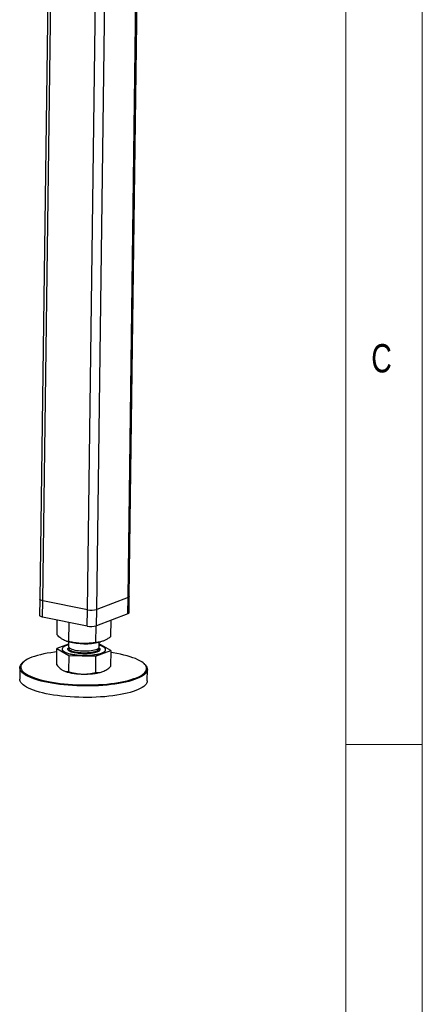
# Model space of a CAD drawing. Header units: millimetres. Extents: x 5 to 589, y 5 to 415.
# Tile 67 of 71: x 563 to 589, y 243 to 307. Entities that reach past the tile are written whole.
import ezdxf

# ---------------------------------------------------------------- set-up
doc = ezdxf.new("R2010")
doc.units = ezdxf.units.MM
doc.layers.add('NOTES', color=6, linetype='Continuous')
doc.layers.add('TRAIT-FORT', color=4, linetype='Continuous', lineweight=25)
doc.styles.add('SLDTEXTSTYLE0', font='TXT', dxfattribs={"width": 0.75})

msp = doc.modelspace()

# ---------------------------------------------------------------- linework, layer by layer
at = {"color": 7, "linetype": 'Continuous', "lineweight": 18}
for p, q in [((589, 5), (589, 415)), ((584, 10), (584, 410)), ((584, 260), (589, 260))]:
    msp.add_line(p, q, dxfattribs=at)
at = {"layer": 'TRAIT-FORT', "color": 4, "linetype": 'Continuous', "lineweight": 25}
for p, q in [((564.5601, 311.1188), (564.0147, 269.5054)), ((564.2048, 269.4031), (564.751, 311.0801)), ((569.7737, 269.6062), (570.3162, 310.9965)), ((569.8537, 269.6743), (570.3957, 311.0266)), ((567.1202, 268.8118), (567.6664, 310.4888)), ((567.739, 268.8344), (568.2789, 310.0321)), ((569.7737, 269.6062), (567.739, 268.8344)), ((569.7597, 268.5374), (569.7737, 269.6062)), ((569.8397, 268.6055), (569.8537, 269.6743)), ((564.0147, 269.5054), (564.0007, 268.4366)), ((564.1908, 268.3343), (564.2048, 269.4031)), ((567.1202, 268.8118), (564.2048, 269.4031)), ((567.1062, 267.7431), (564.1908, 268.3343)), ((567.1062, 267.7431), (567.1202, 268.8118)), ((567.725, 267.7656), (567.739, 268.8344)), ((569.7597, 268.5374), (567.725, 267.7656)), ((565.1425, 267.169), (565.1553, 268.1387)), ((565.9098, 266.7258), (565.9262, 267.9824)), ((567.669, 266.669), (567.6832, 267.7521)), ((568.661, 267.0555), (568.675, 268.126)), ((565.8945, 266.5669), (565.1308, 266.2693)), ((565.7499, 266.7588), (565.8994, 266.7154)), ((565.8965, 266.7162), (565.8924, 266.4055)), ((567.8922, 266.3793), (567.8963, 266.69)), ((567.8934, 266.6892), (568.0028, 266.718)), ((568.6492, 266.1558), (567.895, 266.5915)), ((565.1169, 265.2089), (565.1308, 266.2693)), ((565.1308, 266.2693), (565.898, 265.8261)), ((565.4705, 266.2418), (565.4704, 266.2312)), ((565.898, 265.8261), (565.8841, 264.7657)), ((565.898, 265.8261), (567.6572, 265.7693)), ((567.6572, 265.7693), (567.6433, 264.7089)), ((567.6572, 265.7693), (568.6492, 266.1558)), ((568.3096, 266.1939), (568.3097, 266.2046)), ((568.6492, 266.1558), (568.6353, 265.0953)), ((562.937, 265.3914), (562.8831, 265.3429)), ((570.8727, 265.2382), (570.8201, 265.2881)), ((562.7073, 265.022), (562.6975, 264.2739)), ((568.1375, 264.7709), (568.2018, 264.7982)), ((568.2018, 264.7982), (568.2087, 264.8015)), ((571.0301, 264.1647), (571.04, 264.9128))]:
    msp.add_line(p, q, dxfattribs=at)
at = {"layer": 'TRAIT-FORT', "color": 4, "linetype": 'Continuous', "lineweight": 25, "flags": 128}
for points in [[(569.8537, 269.6743), (569.8536, 269.6723), (569.8433, 269.6488), (569.8164, 269.6265), (569.7737, 269.6062)], [(569.8537, 269.6743), (569.8536, 269.6723), (569.8433, 269.6488), (569.8164, 269.6265), (569.7737, 269.6062)], [(564.2048, 269.4031), (564.1386, 269.4194), (564.0847, 269.4387), (564.0452, 269.4604), (564.0216, 269.4836), (564.0147, 269.5054)], [(564.2048, 269.4031), (564.1386, 269.4194), (564.0847, 269.4387), (564.0452, 269.4604), (564.0216, 269.4836), (564.0147, 269.5054)], [(564.1908, 268.3343), (564.1246, 268.3506), (564.0707, 268.37), (564.0312, 268.3916), (564.0076, 268.4148), (564.0007, 268.4366)], [(569.8397, 268.6055), (569.8396, 268.6035), (569.8293, 268.58), (569.8024, 268.5577), (569.7597, 268.5374)], [(565.8938, 266.5116), (565.8565, 266.5016), (565.7487, 266.4677), (565.6569, 266.4303), (565.5824, 266.39), (565.5262, 266.3474), (565.4892, 266.303), (565.4719, 266.2575), (565.4744, 266.2115), (565.4969, 266.1657), (565.5389, 266.1207), (565.5998, 266.0771), (565.6789, 266.0356), (565.775, 265.9967), (565.8867, 265.961), (566.0126, 265.929), (566.1507, 265.9011), (566.2992, 265.8778), (566.456, 265.8592), (566.6189, 265.8458), (566.7857, 265.8377)], [(565.8924, 266.4055), (565.8975, 266.3769), (565.9212, 266.3391), (565.9638, 266.3023), (566.0245, 266.2672), (566.102, 266.2346), (566.195, 266.205), (566.3015, 266.1791), (566.4195, 266.1574), (566.5467, 266.1402), (566.6807, 266.1279), (566.8187, 266.1208)], [(566.7857, 265.8377), (566.9538, 265.835), (567.1211, 265.8378), (567.2852, 265.8459), (567.4437, 265.8594), (567.5944, 265.878), (567.7352, 265.9014), (567.8642, 265.9293), (567.9795, 265.9614), (568.0795, 265.9971), (568.1628, 266.036), (568.2283, 266.0775), (568.2749, 266.1211), (568.3021, 266.1661), (568.3095, 266.2119), (568.297, 266.2579), (568.2647, 266.3034), (568.2132, 266.3478), (568.143, 266.3904), (568.0553, 266.4307), (567.9512, 266.468), (567.8936, 266.4854)], [(566.8187, 266.1208), (566.9582, 266.119), (567.0965, 266.1225), (567.2307, 266.1312), (567.3584, 266.145), (567.477, 266.1637), (567.5842, 266.1867), (567.6779, 266.2138), (567.7564, 266.2444), (567.818, 266.2778), (567.8616, 266.3135), (567.8864, 266.3507), (567.8922, 266.3793)], [(565.128, 266.0587), (564.9796, 266.0405), (564.7325, 266.0054), (564.4955, 265.9656), (564.2699, 265.9214), (564.0567, 265.8728), (563.8569, 265.8202), (563.6715, 265.7637), (563.5013, 265.7037), (563.3472, 265.6405), (563.21, 265.5743), (563.0902, 265.5055), (562.9884, 265.4343), (562.9051, 265.3612), (562.8408, 265.2865), (562.7957, 265.2105), (562.77, 265.1336), (562.7639, 265.0562), (562.7774, 264.9786), (562.8104, 264.9012), (562.8627, 264.8243), (562.9342, 264.7484), (563.0245, 264.6738), (563.1331, 264.6009), (563.2595, 264.53), (563.4031, 264.4614), (563.5633, 264.3954), (563.7393, 264.3325), (563.9302, 264.2728), (564.1352, 264.2167), (564.3532, 264.1644), (564.5832, 264.1162), (564.8241, 264.0723), (565.0748, 264.033), (565.3341, 263.9983), (565.6007, 263.9685), (565.8734, 263.9437), (566.1509, 263.9241), (566.4318, 263.9097), (566.7148, 263.9006), (566.9986, 263.8968), (567.2818, 263.8984), (567.563, 263.9053), (567.841, 263.9176), (568.1143, 263.9351), (568.3817, 263.9578), (568.642, 263.9855), (568.8938, 264.0182), (569.1361, 264.0556), (569.3675, 264.0977), (569.587, 264.1442), (569.7937, 264.1948), (569.9864, 264.2494), (570.1643, 264.3076), (570.3265, 264.3693), (570.4722, 264.434), (570.6008, 264.5016), (570.7117, 264.5716), (570.8043, 264.6438), (570.8781, 264.7177), (570.9328, 264.7931), (570.9683, 264.8696), (570.9842, 264.9468), (570.9805, 265.0244), (570.9572, 265.1019), (570.9145, 265.1791), (570.8526, 265.2555), (570.7717, 265.3308), (570.6722, 265.4046), (570.5546, 265.4766), (570.4195, 265.5464), (570.4195, 265.5464)], [(565.4704, 266.2312), (565.4743, 266.2008), (565.4967, 266.155), (565.5387, 266.11), (565.5997, 266.0664), (565.6788, 266.0249), (565.7749, 265.9861), (565.8866, 265.9504), (566.0124, 265.9183), (566.1506, 265.8904), (566.2991, 265.8671), (566.4559, 265.8486), (566.6188, 265.8351), (566.7855, 265.827)], [(565.9143, 266.3473), (565.9012, 266.3277), (565.8909, 266.2898), (565.9001, 266.2517), (565.9286, 266.2141), (565.9758, 266.1776), (566.0408, 266.1431), (566.1224, 266.1112), (566.2189, 266.0825), (566.3285, 266.0576), (566.449, 266.037), (566.5782, 266.021), (566.7134, 266.01), (566.8521, 266.0042), (566.9915, 266.0037), (567.129, 266.0085), (567.2618, 266.0185), (567.3874, 266.0336), (567.5034, 266.0533), (567.6074, 266.0775), (567.6975, 266.1055), (567.7719, 266.1368), (567.8291, 266.1709), (567.8681, 266.207), (567.888, 266.2445), (567.888, 266.2445)], [(566.7855, 265.827), (566.9537, 265.8243), (567.121, 265.8271), (567.285, 265.8352), (567.4435, 265.8487), (567.5942, 265.8673), (567.7351, 265.8907), (567.8641, 265.9186), (567.9794, 265.9507), (568.0794, 265.9864), (568.1627, 266.0253), (568.2281, 266.0668), (568.2748, 266.1104), (568.302, 266.1554), (568.3096, 266.1939)], [(570.4195, 265.5464), (570.2675, 265.6137), (570.0993, 265.6782), (569.9157, 265.7396), (569.7177, 265.7975), (569.5061, 265.8517), (569.2819, 265.902), (569.0463, 265.948), (568.8004, 265.9897), (568.6473, 266.0126)], [(570.8727, 265.2382), (570.9056, 265.2052), (570.9684, 265.1278), (571.0117, 265.0496), (571.0353, 264.971), (571.039, 264.8924), (571.0229, 264.8141), (570.987, 264.7366), (570.9315, 264.6602), (570.8567, 264.5852), (570.7628, 264.5121), (570.6505, 264.4411), (570.5202, 264.3726), (570.3724, 264.307), (570.208, 264.2445), (570.0277, 264.1855), (569.8324, 264.1302), (569.623, 264.0789), (569.4005, 264.0318), (569.1659, 263.9892), (568.9204, 263.9512), (568.6652, 263.9181), (568.4014, 263.89), (568.1304, 263.867), (567.8533, 263.8492), (567.5716, 263.8368), (567.2866, 263.8298), (566.9995, 263.8282), (566.7119, 263.832), (566.4251, 263.8413), (566.1404, 263.8559), (565.8592, 263.8758), (565.5828, 263.9009), (565.3126, 263.931), (565.0498, 263.9662), (564.7957, 264.0061), (564.5515, 264.0505), (564.3184, 264.0994), (564.0975, 264.1524), (563.8898, 264.2092), (563.6963, 264.2697), (563.5179, 264.3335), (563.3555, 264.4004), (563.2099, 264.4699), (563.0818, 264.5418), (562.9717, 264.6157), (562.8803, 264.6913), (562.8078, 264.7682), (562.7547, 264.8461), (562.7213, 264.9246), (562.7077, 265.0032), (562.7139, 265.0817), (562.7399, 265.1596), (562.7856, 265.2366), (562.8508, 265.3124), (562.8831, 265.3429)], [(565.4987, 264.856), (565.5852, 264.8126), (565.689, 264.772), (565.8089, 264.7347), (565.9433, 264.7013), (566.0901, 264.6722), (566.2477, 264.6479), (566.4136, 264.6285), (566.5858, 264.6145), (566.7619, 264.606)], [(566.7619, 264.606), (566.9396, 264.6031), (567.1163, 264.6059), (567.2898, 264.6142), (567.4577, 264.6281), (567.6176, 264.6472), (567.7675, 264.6715), (567.9054, 264.7004), (568.0293, 264.7337), (568.1375, 264.7709)], [(563.2708, 263.6867), (563.1338, 263.7574), (563.0147, 263.8304), (562.9138, 263.9052), (562.8318, 263.9815), (562.769, 264.0589), (562.7258, 264.1371), (562.7022, 264.2157), (562.6975, 264.2739)], [(571.0301, 264.1647), (571.0236, 264.1051), (570.9976, 264.0271), (570.9519, 263.9501), (570.8867, 263.8744), (570.8023, 263.8003), (570.6992, 263.7282), (570.5777, 263.6584), (570.4386, 263.5913), (570.2825, 263.5272), (570.11, 263.4664), (569.9221, 263.4092), (569.7196, 263.3559), (569.5035, 263.3067), (569.2748, 263.2618), (569.0347, 263.2215), (568.7842, 263.1859), (568.5245, 263.1552), (568.2569, 263.1297), (567.9827, 263.1093), (567.7032, 263.0942), (567.4196, 263.0845), (567.1334, 263.0802), (566.8459, 263.0813), (566.5585, 263.0878), (566.2726, 263.0998), (565.9895, 263.117), (565.7105, 263.1395), (565.4371, 263.1672), (565.1704, 263.1999), (564.9118, 263.2374), (564.6625, 263.2796), (564.4237, 263.3263), (564.1965, 263.3772), (563.9821, 263.4322), (563.7814, 263.4909), (563.5953, 263.5531), (563.4249, 263.6184), (563.2708, 263.6867)]]:
    msp.add_lwpolyline(points, dxfattribs=at)
at = {"layer": 'TRAIT-FORT', "color": 4, "linetype": 'Continuous', "lineweight": 25}
for centre, radius, start, end in [((567.3834, 270.0903), 1.3053, 258.368352, 285.80942), ((567.3693, 269.0215), 1.3053, 258.368352, 285.80942), ((566.9506, 270.8375), 4.254, 255.693965, 282.804365), ((567.7977, 266.263), 0.0922, 348.391994, 39.558516)]:
    msp.add_arc(centre, radius, start, end, dxfattribs=at)
for points, knots in [([(565.9098, 266.7258), (565.8583, 266.7344), (565.7608, 266.7508), (565.6177, 266.8038), (565.4911, 266.8725), (565.3739, 266.9557), (565.2604, 267.0512), (565.1831, 267.1285), (565.1425, 267.169)], [0, 0, 0, 0, 0.2020684, 0.3826998, 0.5553146, 0.6929917, 0.8388942, 1, 1, 1, 1]), ([(568.661, 267.0555), (568.5945, 267.0087), (568.4685, 266.9202), (568.2837, 266.819), (568.12, 266.7508), (567.9684, 266.707), (567.8216, 266.6793), (567.7215, 266.6726), (567.669, 266.669)], [0, 0, 0, 0, 0.2020684, 0.3826998, 0.5553146, 0.6929917, 0.8388942, 1, 1, 1, 1]), ([(567.669, 266.669), (567.5513, 266.6519), (567.3283, 266.6194), (567.0009, 266.6005), (566.7106, 266.6055), (566.4416, 266.6295), (566.1809, 266.6676), (566.0031, 266.7058), (565.9098, 266.7258)], [0, 0, 0, 0, 0.2020684, 0.3826998, 0.5553146, 0.6929917, 0.8388942, 1, 1, 1, 1]), ([(566.0909, 266.0446), (566.0466, 266.0609), (565.9806, 266.0852), (565.9182, 266.1214), (565.8698, 266.1577), (565.8349, 266.2034), (565.8324, 266.2573), (565.8582, 266.3051), (565.9006, 266.333), (565.9187, 266.3449)], [0, 0, 0, 0, 0.1868238, 0.2783994, 0.3700002, 0.5456397, 0.711353, 0.8770663, 1, 1, 1, 1]), ([(566.8124, 265.9366), (566.7485, 265.9396), (566.6167, 265.9458), (566.4253, 265.9682), (566.2419, 266.0003), (566.1416, 266.0297), (566.0909, 266.0446)], [0, 0, 0, 0, 0.2330321, 0.4800227, 0.7372816, 1, 1, 1, 1]), ([(567.9427, 266.1893), (567.9346, 266.1719), (567.9178, 266.1361), (567.8447, 266.0846), (567.7337, 266.0363), (567.5844, 265.9949), (567.4352, 265.9683), (567.3061, 265.9526), (567.1753, 265.9411), (567.0096, 265.9331), (566.8769, 265.9355), (566.8124, 265.9366)], [0, 0, 0, 0, 0.1164968, 0.2399717, 0.3685799, 0.4999174, 0.6312549, 0.6956328, 0.7600283, 0.8835032, 1, 1, 1, 1]), ([(567.8704, 266.3174), (567.8798, 266.3107), (567.9137, 266.2863), (567.9463, 266.243), (567.9439, 266.2068), (567.9427, 266.1893)], [0, 0, 0, 0, 0.1637715, 0.594044, 1, 1, 1, 1]), ([(565.1169, 265.2089), (565.1787, 265.1373), (565.2719, 265.0292), (565.4004, 264.9185), (565.4659, 264.8769), (565.4987, 264.856)], [0, 0, 0, 0, 0.4952513, 0.7468182, 1, 1, 1, 1]), ([(568.1375, 264.7709), (568.2207, 264.8098), (568.389, 264.8887), (568.5526, 265.026), (568.6353, 265.0953)], [0, 0, 0, 0, 0.4945107, 1, 1, 1, 1]), ([(565.4987, 264.856), (565.5631, 264.8255), (565.6933, 264.7638), (565.82, 264.765), (565.8841, 264.7657)], [0, 0, 0, 0, 0.4945107, 1, 1, 1, 1]), ([(565.8841, 264.7657), (566.0264, 264.7254), (566.2411, 264.6647), (566.5365, 264.6189), (566.6866, 264.6103), (566.7619, 264.606)], [0, 0, 0, 0, 0.4952513, 0.7468182, 1, 1, 1, 1]), ([(566.7619, 264.606), (566.9094, 264.6079), (567.2076, 264.6116), (567.497, 264.6762), (567.6433, 264.7089)], [0, 0, 0, 0, 0.4945107, 1, 1, 1, 1]), ([(567.6433, 264.7089), (567.7233, 264.7046), (567.8441, 264.6981), (568.0104, 264.7269), (568.0951, 264.7562), (568.1375, 264.7709)], [0, 0, 0, 0, 0.4952513, 0.7468182, 1, 1, 1, 1])]:
    msp.add_open_spline(points, degree=3, knots=knots, dxfattribs=at)

# ---------------------------------------------------------------- texts
at = {"layer": 'NOTES', "color": 211, "insert": (585.6667, 286.168), "char_height": 1.8521, "attachment_point": 1, "style": 'SLDTEXTSTYLE0'}
msp.add_mtext('C', dxfattribs=at)

doc.saveas('drawing.dxf')
